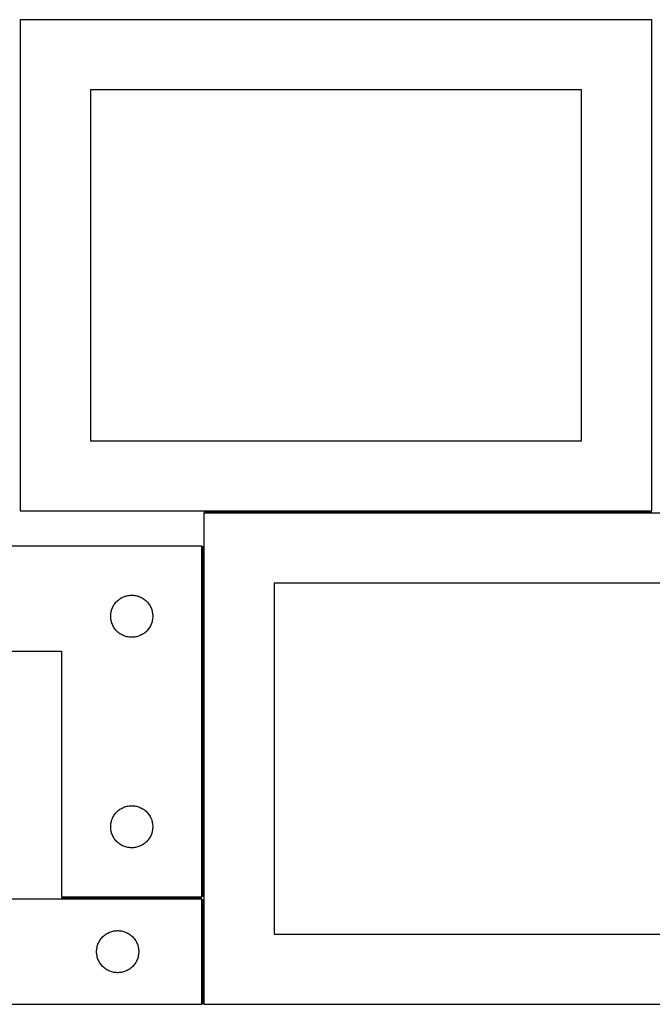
# Model space of a CAD drawing. Header units: millimetres. Extents: x 7 to 1490, y 7 to 2979.
# Tile 8 of 21: x 458 to 908, y 1361 to 2063. Entities that reach past the tile are written whole.
import ezdxf

# ---------------------------------------------------------------- set-up
doc = ezdxf.new("R2010")
doc.units = ezdxf.units.MM
doc.layers.add('COMMON', color=5, linetype='CONTINUOUS', true_color=0x0000ff)
doc.layers.add('CUT', color=7, linetype='CONTINUOUS', true_color=0x000000)

msp = doc.modelspace()

# ---------------------------------------------------------------- linework, layer by layer
at = {"layer": 'COMMON'}
for p, q in [((908.000012, 1711.75003), (588.947497, 1711.75003)), ((588.197496, 1687.50003), (588.197496, 1437.50003)), ((587.447496, 1436.75003), (487.447496, 1436.75003)), ((588.197496, 1436.000024), (588.197496, 1361.000024))]:
    msp.add_line(p, q, dxfattribs=at)
at = {"layer": 'CUT'}
for p, q in [((908.000012, 2062.50003), (458.000012, 2062.50003)), ((458.000012, 2062.50003), (458.000012, 1712.50003)), ((908.000012, 1712.50003), (908.000012, 2062.50003)), ((858.000012, 2012.50003), (508.000012, 2012.50003)), ((508.000012, 2012.50003), (508.000012, 1762.50003)), ((858.000012, 1762.50003), (858.000012, 2012.50003)), ((508.000012, 1762.50003), (858.000012, 1762.50003)), ((458.000012, 1712.50003), (908.000012, 1712.50003)), ((1038.947497, 1711.000024), (588.947497, 1711.000024)), ((588.947497, 1711.000024), (588.947497, 1361.000024)), ((587.447496, 1687.50003), (287.447496, 1687.50003)), ((587.447496, 1437.50003), (587.447496, 1687.50003)), ((988.947497, 1661.000024), (638.947497, 1661.000024)), ((638.947497, 1661.000024), (638.947497, 1411.000024)), ((527.258396, 1648.50831), (527.838598, 1649.018237)), ((527.838598, 1649.018237), (528.444282, 1649.497619)), ((528.444282, 1649.497619), (529.07384, 1649.945185)), ((529.07384, 1649.945185), (529.725604, 1650.359749)), ((529.725604, 1650.359749), (530.397845, 1650.740212)), ((530.397845, 1650.740212), (531.08878, 1651.085564)), ((531.08878, 1651.085564), (531.796578, 1651.39489)), ((531.796578, 1651.39489), (532.51936, 1651.667368)), ((532.51936, 1651.667368), (533.255211, 1651.902278)), ((533.255211, 1651.902278), (534.00218, 1652.098996)), ((534.00218, 1652.098996), (534.758285, 1652.256999)), ((534.758285, 1652.256999), (535.521521, 1652.37587)), ((535.521521, 1652.37587), (536.289864, 1652.455293)), ((536.289864, 1652.455293), (537.061277, 1652.495057)), ((537.061277, 1652.495057), (537.833715, 1652.495057)), ((537.833715, 1652.495057), (538.605128, 1652.455293)), ((538.605128, 1652.455293), (539.373471, 1652.37587)), ((539.373471, 1652.37587), (540.136707, 1652.256999)), ((540.136707, 1652.256999), (540.892812, 1652.098996)), ((540.892812, 1652.098996), (541.639781, 1651.902278)), ((541.639781, 1651.902278), (542.375632, 1651.667368)), ((542.375632, 1651.667368), (543.098414, 1651.39489)), ((543.098414, 1651.39489), (543.806212, 1651.085564)), ((543.806212, 1651.085564), (544.497147, 1650.740212)), ((544.497147, 1650.740212), (545.169388, 1650.359749)), ((545.169388, 1650.359749), (545.821152, 1649.945185)), ((545.821152, 1649.945185), (546.45071, 1649.497619)), ((546.45071, 1649.497619), (547.056394, 1649.018237)), ((547.056394, 1649.018237), (547.636596, 1648.50831)), ((522.94208, 1641.320097), (523.157965, 1642.061752)), ((523.157965, 1642.061752), (523.411744, 1642.791311)), ((523.411744, 1642.791311), (523.702742, 1643.506839)), ((523.702742, 1643.506839), (524.03019, 1644.206437)), ((524.03019, 1644.206437), (524.393217, 1644.888251)), ((524.393217, 1644.888251), (524.790863, 1645.550473)), ((524.790863, 1645.550473), (525.222071, 1646.191346)), ((525.222071, 1646.191346), (525.685699, 1646.809172)), ((525.685699, 1646.809172), (526.180517, 1647.402312)), ((526.180517, 1647.402312), (526.705213, 1647.969192)), ((526.705213, 1647.969192), (527.258396, 1648.50831)), ((547.636596, 1648.50831), (548.189779, 1647.969192)), ((548.189779, 1647.969192), (548.714475, 1647.402312)), ((548.714475, 1647.402312), (549.209293, 1646.809172)), ((549.209293, 1646.809172), (549.672921, 1646.191346)), ((549.672921, 1646.191346), (550.104129, 1645.550473)), ((550.104129, 1645.550473), (550.501775, 1644.888251)), ((550.501775, 1644.888251), (550.864802, 1644.206437)), ((550.864802, 1644.206437), (551.19225, 1643.506839)), ((551.19225, 1643.506839), (551.483248, 1642.791311)), ((551.483248, 1642.791311), (551.737027, 1642.061752)), ((551.737027, 1642.061752), (551.952912, 1641.320097)), ((522.447496, 1637.50003), (522.467385, 1638.272211)), ((522.467385, 1636.727849), (522.447496, 1637.50003)), ((522.467385, 1638.272211), (522.526998, 1639.042345)), ((522.526998, 1635.957715), (522.467385, 1636.727849)), ((522.526998, 1639.042345), (522.626178, 1639.808389)), ((522.626178, 1635.191671), (522.526998, 1635.957715)), ((522.626178, 1639.808389), (522.764661, 1640.568311)), ((522.764661, 1634.431749), (522.626178, 1635.191671)), ((522.764661, 1640.568311), (522.94208, 1641.320097)), ((551.952912, 1641.320097), (552.130331, 1640.568311)), ((552.130331, 1640.568311), (552.268814, 1639.808389)), ((552.268814, 1635.191671), (552.130331, 1634.431749)), ((552.268814, 1639.808389), (552.367994, 1639.042345)), ((552.367994, 1635.957715), (552.268814, 1635.191671)), ((552.367994, 1639.042345), (552.427607, 1638.272211)), ((552.427607, 1636.727849), (552.367994, 1635.957715)), ((552.427607, 1638.272211), (552.447496, 1637.50003)), ((552.447496, 1637.50003), (552.427607, 1636.727849)), ((522.94208, 1633.679963), (522.764661, 1634.431749)), ((523.157965, 1632.938308), (522.94208, 1633.679963)), ((523.411744, 1632.208749), (523.157965, 1632.938308)), ((523.702742, 1631.493221), (523.411744, 1632.208749)), ((524.03019, 1630.793623), (523.702742, 1631.493221)), ((524.393217, 1630.111809), (524.03019, 1630.793623)), ((524.790863, 1629.449587), (524.393217, 1630.111809)), ((525.222071, 1628.808714), (524.790863, 1629.449587)), ((525.685699, 1628.190888), (525.222071, 1628.808714)), ((526.180517, 1627.597748), (525.685699, 1628.190888)), ((526.705213, 1627.030868), (526.180517, 1627.597748)), ((548.714475, 1627.597748), (548.189779, 1627.030868)), ((549.209293, 1628.190888), (548.714475, 1627.597748)), ((549.672921, 1628.808714), (549.209293, 1628.190888)), ((550.104129, 1629.449587), (549.672921, 1628.808714)), ((550.501775, 1630.111809), (550.104129, 1629.449587)), ((550.864802, 1630.793623), (550.501775, 1630.111809)), ((551.19225, 1631.493221), (550.864802, 1630.793623)), ((551.483248, 1632.208749), (551.19225, 1631.493221)), ((551.737027, 1632.938308), (551.483248, 1632.208749)), ((551.952912, 1633.679963), (551.737027, 1632.938308)), ((552.130331, 1634.431749), (551.952912, 1633.679963)), ((527.258396, 1626.49175), (526.705213, 1627.030868)), ((527.838598, 1625.981823), (527.258396, 1626.49175)), ((528.444282, 1625.502441), (527.838598, 1625.981823)), ((529.07384, 1625.054875), (528.444282, 1625.502441)), ((529.725604, 1624.640311), (529.07384, 1625.054875)), ((530.397845, 1624.259848), (529.725604, 1624.640311)), ((531.08878, 1623.914496), (530.397845, 1624.259848)), ((531.796578, 1623.60517), (531.08878, 1623.914496)), ((532.51936, 1623.332692), (531.796578, 1623.60517)), ((533.255211, 1623.097782), (532.51936, 1623.332692)), ((534.00218, 1622.901064), (533.255211, 1623.097782)), ((534.758285, 1622.743061), (534.00218, 1622.901064)), ((535.521521, 1622.62419), (534.758285, 1622.743061)), ((536.289864, 1622.544767), (535.521521, 1622.62419)), ((537.061277, 1622.505003), (536.289864, 1622.544767)), ((537.833715, 1622.505003), (537.061277, 1622.505003)), ((538.605128, 1622.544767), (537.833715, 1622.505003)), ((539.373471, 1622.62419), (538.605128, 1622.544767)), ((540.136707, 1622.743061), (539.373471, 1622.62419)), ((540.892812, 1622.901064), (540.136707, 1622.743061)), ((541.639781, 1623.097782), (540.892812, 1622.901064)), ((542.375632, 1623.332692), (541.639781, 1623.097782)), ((543.098414, 1623.60517), (542.375632, 1623.332692)), ((543.806212, 1623.914496), (543.098414, 1623.60517)), ((544.497147, 1624.259848), (543.806212, 1623.914496)), ((545.169388, 1624.640311), (544.497147, 1624.259848)), ((545.821152, 1625.054875), (545.169388, 1624.640311)), ((546.45071, 1625.502441), (545.821152, 1625.054875)), ((547.056394, 1625.981823), (546.45071, 1625.502441)), ((547.636596, 1626.49175), (547.056394, 1625.981823)), ((548.189779, 1627.030868), (547.636596, 1626.49175)), ((287.447496, 1612.50003), (487.447496, 1612.50003)), ((487.447496, 1612.50003), (487.447496, 1437.50003)), ((531.08878, 1501.085564), (531.796578, 1501.39489)), ((531.796578, 1501.39489), (532.51936, 1501.667368)), ((532.51936, 1501.667368), (533.255211, 1501.902278)), ((533.255211, 1501.902278), (534.00218, 1502.098996)), ((534.00218, 1502.098996), (534.758285, 1502.256999)), ((534.758285, 1502.256999), (535.521521, 1502.37587)), ((535.521521, 1502.37587), (536.289864, 1502.455293)), ((536.289864, 1502.455293), (537.061277, 1502.495057)), ((537.061277, 1502.495057), (537.833715, 1502.495057)), ((537.833715, 1502.495057), (538.605128, 1502.455293)), ((538.605128, 1502.455293), (539.373471, 1502.37587)), ((539.373471, 1502.37587), (540.136707, 1502.256999)), ((540.136707, 1502.256999), (540.892812, 1502.098996)), ((540.892812, 1502.098996), (541.639781, 1501.902278)), ((541.639781, 1501.902278), (542.375632, 1501.667368)), ((542.375632, 1501.667368), (543.098414, 1501.39489)), ((543.098414, 1501.39489), (543.806212, 1501.085564)), ((523.702742, 1493.506839), (524.03019, 1494.206437)), ((524.03019, 1494.206437), (524.393217, 1494.888251)), ((524.393217, 1494.888251), (524.790863, 1495.550473)), ((524.790863, 1495.550473), (525.222071, 1496.191346)), ((525.222071, 1496.191346), (525.685699, 1496.809172)), ((525.685699, 1496.809172), (526.180517, 1497.402312)), ((526.180517, 1497.402312), (526.705213, 1497.969192)), ((526.705213, 1497.969192), (527.258396, 1498.50831)), ((527.258396, 1498.50831), (527.838598, 1499.018237)), ((527.838598, 1499.018237), (528.444282, 1499.497619)), ((528.444282, 1499.497619), (529.07384, 1499.945185)), ((529.07384, 1499.945185), (529.725604, 1500.359749)), ((529.725604, 1500.359749), (530.397845, 1500.740212)), ((530.397845, 1500.740212), (531.08878, 1501.085564)), ((543.806212, 1501.085564), (544.497147, 1500.740212)), ((544.497147, 1500.740212), (545.169388, 1500.359749)), ((545.169388, 1500.359749), (545.821152, 1499.945185)), ((545.821152, 1499.945185), (546.45071, 1499.497619)), ((546.45071, 1499.497619), (547.056394, 1499.018237)), ((547.056394, 1499.018237), (547.636596, 1498.50831)), ((547.636596, 1498.50831), (548.189779, 1497.969192)), ((548.189779, 1497.969192), (548.714475, 1497.402312)), ((548.714475, 1497.402312), (549.209293, 1496.809172)), ((549.209293, 1496.809172), (549.672921, 1496.191346)), ((549.672921, 1496.191346), (550.104129, 1495.550473)), ((550.104129, 1495.550473), (550.501775, 1494.888251)), ((550.501775, 1494.888251), (550.864802, 1494.206437)), ((550.864802, 1494.206437), (551.19225, 1493.506839)), ((522.447496, 1487.50003), (522.467385, 1488.272211)), ((522.467385, 1486.727849), (522.447496, 1487.50003)), ((522.467385, 1488.272211), (522.526998, 1489.042345)), ((522.526998, 1489.042345), (522.626178, 1489.808389)), ((522.626178, 1489.808389), (522.764661, 1490.568311)), ((522.764661, 1490.568311), (522.94208, 1491.320097)), ((522.94208, 1491.320097), (523.157965, 1492.061752)), ((523.157965, 1492.061752), (523.411744, 1492.791311)), ((523.411744, 1492.791311), (523.702742, 1493.506839)), ((551.19225, 1493.506839), (551.483248, 1492.791311)), ((551.483248, 1492.791311), (551.737027, 1492.061752)), ((551.737027, 1492.061752), (551.952912, 1491.320097)), ((551.952912, 1491.320097), (552.130331, 1490.568311)), ((552.130331, 1490.568311), (552.268814, 1489.808389)), ((552.268814, 1489.808389), (552.367994, 1489.042345)), ((552.367994, 1489.042345), (552.427607, 1488.272211)), ((552.427607, 1488.272211), (552.447496, 1487.50003)), ((552.447496, 1487.50003), (552.427607, 1486.727849)), ((522.526998, 1485.957715), (522.467385, 1486.727849)), ((522.626178, 1485.191671), (522.526998, 1485.957715)), ((522.764661, 1484.431749), (522.626178, 1485.191671)), ((522.94208, 1483.679963), (522.764661, 1484.431749)), ((523.157965, 1482.938308), (522.94208, 1483.679963)), ((523.411744, 1482.208749), (523.157965, 1482.938308)), ((523.702742, 1481.493221), (523.411744, 1482.208749)), ((524.03019, 1480.793623), (523.702742, 1481.493221)), ((524.393217, 1480.111809), (524.03019, 1480.793623)), ((550.864802, 1480.793623), (550.501775, 1480.111809)), ((551.19225, 1481.493221), (550.864802, 1480.793623)), ((551.483248, 1482.208749), (551.19225, 1481.493221)), ((551.737027, 1482.938308), (551.483248, 1482.208749)), ((551.952912, 1483.679963), (551.737027, 1482.938308)), ((552.130331, 1484.431749), (551.952912, 1483.679963)), ((552.268814, 1485.191671), (552.130331, 1484.431749)), ((552.367994, 1485.957715), (552.268814, 1485.191671)), ((552.427607, 1486.727849), (552.367994, 1485.957715)), ((524.790863, 1479.449587), (524.393217, 1480.111809)), ((525.222071, 1478.808714), (524.790863, 1479.449587)), ((525.685699, 1478.190888), (525.222071, 1478.808714)), ((526.180517, 1477.597748), (525.685699, 1478.190888)), ((526.705213, 1477.030868), (526.180517, 1477.597748)), ((527.258396, 1476.49175), (526.705213, 1477.030868)), ((527.838598, 1475.981823), (527.258396, 1476.49175)), ((528.444282, 1475.502441), (527.838598, 1475.981823)), ((529.07384, 1475.054875), (528.444282, 1475.502441)), ((529.725604, 1474.640311), (529.07384, 1475.054875)), ((530.397845, 1474.259848), (529.725604, 1474.640311)), ((531.08878, 1473.914496), (530.397845, 1474.259848)), ((531.796578, 1473.60517), (531.08878, 1473.914496)), ((532.51936, 1473.332692), (531.796578, 1473.60517)), ((533.255211, 1473.097782), (532.51936, 1473.332692)), ((542.375632, 1473.332692), (541.639781, 1473.097782)), ((543.098414, 1473.60517), (542.375632, 1473.332692)), ((543.806212, 1473.914496), (543.098414, 1473.60517)), ((544.497147, 1474.259848), (543.806212, 1473.914496)), ((545.169388, 1474.640311), (544.497147, 1474.259848)), ((545.821152, 1475.054875), (545.169388, 1474.640311)), ((546.45071, 1475.502441), (545.821152, 1475.054875)), ((547.056394, 1475.981823), (546.45071, 1475.502441)), ((547.636596, 1476.49175), (547.056394, 1475.981823)), ((548.189779, 1477.030868), (547.636596, 1476.49175)), ((548.714475, 1477.597748), (548.189779, 1477.030868)), ((549.209293, 1478.190888), (548.714475, 1477.597748)), ((549.672921, 1478.808714), (549.209293, 1478.190888)), ((550.104129, 1479.449587), (549.672921, 1478.808714)), ((550.501775, 1480.111809), (550.104129, 1479.449587)), ((534.00218, 1472.901064), (533.255211, 1473.097782)), ((534.758285, 1472.743061), (534.00218, 1472.901064)), ((535.521521, 1472.62419), (534.758285, 1472.743061)), ((536.289864, 1472.544767), (535.521521, 1472.62419)), ((537.061277, 1472.505003), (536.289864, 1472.544767)), ((537.833715, 1472.505003), (537.061277, 1472.505003)), ((538.605128, 1472.544767), (537.833715, 1472.505003)), ((539.373471, 1472.62419), (538.605128, 1472.544767)), ((540.136707, 1472.743061), (539.373471, 1472.62419)), ((540.892812, 1472.901064), (540.136707, 1472.743061)), ((541.639781, 1473.097782), (540.892812, 1472.901064)), ((587.447496, 1436.000024), (387.447496, 1436.000024)), ((487.447496, 1437.50003), (587.447496, 1437.50003)), ((587.447496, 1361.000024), (587.447496, 1436.000024)), ((517.258396, 1409.508304), (517.838598, 1410.018231)), ((517.838598, 1410.018231), (518.444282, 1410.497613)), ((518.444282, 1410.497613), (519.07384, 1410.945179)), ((519.07384, 1410.945179), (519.725604, 1411.359743)), ((519.725604, 1411.359743), (520.397845, 1411.740206)), ((520.397845, 1411.740206), (521.08878, 1412.085558)), ((521.08878, 1412.085558), (521.796578, 1412.394884)), ((521.796578, 1412.394884), (522.51936, 1412.667362)), ((522.51936, 1412.667362), (523.255211, 1412.902272)), ((523.255211, 1412.902272), (524.00218, 1413.09899)), ((524.00218, 1413.09899), (524.758285, 1413.256993)), ((524.758285, 1413.256993), (525.521521, 1413.375864)), ((525.521521, 1413.375864), (526.289864, 1413.455287)), ((526.289864, 1413.455287), (527.061277, 1413.495051)), ((527.061277, 1413.495051), (527.833715, 1413.495051)), ((527.833715, 1413.495051), (528.605128, 1413.455287)), ((528.605128, 1413.455287), (529.373471, 1413.375864)), ((529.373471, 1413.375864), (530.136707, 1413.256993)), ((530.136707, 1413.256993), (530.892812, 1413.09899)), ((530.892812, 1413.09899), (531.639781, 1412.902272)), ((531.639781, 1412.902272), (532.375632, 1412.667362)), ((532.375632, 1412.667362), (533.098414, 1412.394884)), ((533.098414, 1412.394884), (533.806212, 1412.085558)), ((533.806212, 1412.085558), (534.497147, 1411.740206)), ((534.497147, 1411.740206), (535.169388, 1411.359743)), ((535.169388, 1411.359743), (535.821152, 1410.945179)), ((535.821152, 1410.945179), (536.45071, 1410.497613)), ((536.45071, 1410.497613), (537.056394, 1410.018231)), ((537.056394, 1410.018231), (537.636596, 1409.508304)), ((638.947497, 1411.000024), (988.947497, 1411.000024)), ((512.94208, 1402.320091), (513.157965, 1403.061746)), ((513.157965, 1403.061746), (513.411744, 1403.791305)), ((513.411744, 1403.791305), (513.702742, 1404.506833)), ((513.702742, 1404.506833), (514.03019, 1405.206431)), ((514.03019, 1405.206431), (514.393217, 1405.888245)), ((514.393217, 1405.888245), (514.790863, 1406.550467)), ((514.790863, 1406.550467), (515.222071, 1407.19134)), ((515.222071, 1407.19134), (515.685699, 1407.809166)), ((515.685699, 1407.809166), (516.180517, 1408.402306)), ((516.180517, 1408.402306), (516.705213, 1408.969186)), ((516.705213, 1408.969186), (517.258396, 1409.508304)), ((537.636596, 1409.508304), (538.189779, 1408.969186)), ((538.189779, 1408.969186), (538.714475, 1408.402306)), ((538.714475, 1408.402306), (539.209293, 1407.809166)), ((539.209293, 1407.809166), (539.672921, 1407.19134)), ((539.672921, 1407.19134), (540.104129, 1406.550467)), ((540.104129, 1406.550467), (540.501775, 1405.888245)), ((540.501775, 1405.888245), (540.864802, 1405.206431)), ((540.864802, 1405.206431), (541.19225, 1404.506833)), ((541.19225, 1404.506833), (541.483248, 1403.791305)), ((541.483248, 1403.791305), (541.737027, 1403.061746)), ((541.737027, 1403.061746), (541.952912, 1402.320091)), ((512.447496, 1398.500024), (512.467385, 1399.272205)), ((512.467385, 1397.727843), (512.447496, 1398.500024)), ((512.467385, 1399.272205), (512.526998, 1400.042339)), ((512.526998, 1396.957709), (512.467385, 1397.727843)), ((512.526998, 1400.042339), (512.626178, 1400.808383)), ((512.626178, 1396.191665), (512.526998, 1396.957709)), ((512.626178, 1400.808383), (512.764661, 1401.568305)), ((512.764661, 1395.431743), (512.626178, 1396.191665)), ((512.764661, 1401.568305), (512.94208, 1402.320091)), ((541.952912, 1402.320091), (542.130331, 1401.568305)), ((542.130331, 1401.568305), (542.268814, 1400.808383)), ((542.268814, 1396.191665), (542.130331, 1395.431743)), ((542.268814, 1400.808383), (542.367994, 1400.042339)), ((542.367994, 1396.957709), (542.268814, 1396.191665)), ((542.367994, 1400.042339), (542.427607, 1399.272205)), ((542.427607, 1397.727843), (542.367994, 1396.957709)), ((542.427607, 1399.272205), (542.447496, 1398.500024)), ((542.447496, 1398.500024), (542.427607, 1397.727843)), ((512.94208, 1394.679957), (512.764661, 1395.431743)), ((513.157965, 1393.938302), (512.94208, 1394.679957)), ((513.411744, 1393.208743), (513.157965, 1393.938302)), ((513.702742, 1392.493215), (513.411744, 1393.208743)), ((514.03019, 1391.793617), (513.702742, 1392.493215)), ((514.393217, 1391.111803), (514.03019, 1391.793617)), ((514.790863, 1390.449581), (514.393217, 1391.111803)), ((515.222071, 1389.808708), (514.790863, 1390.449581)), ((515.685699, 1389.190882), (515.222071, 1389.808708)), ((516.180517, 1388.597742), (515.685699, 1389.190882)), ((539.209293, 1389.190882), (538.714475, 1388.597742)), ((539.672921, 1389.808708), (539.209293, 1389.190882)), ((540.104129, 1390.449581), (539.672921, 1389.808708)), ((540.501775, 1391.111803), (540.104129, 1390.449581)), ((540.864802, 1391.793617), (540.501775, 1391.111803)), ((541.19225, 1392.493215), (540.864802, 1391.793617)), ((541.483248, 1393.208743), (541.19225, 1392.493215)), ((541.737027, 1393.938302), (541.483248, 1393.208743)), ((541.952912, 1394.679957), (541.737027, 1393.938302)), ((542.130331, 1395.431743), (541.952912, 1394.679957)), ((516.705213, 1388.030862), (516.180517, 1388.597742)), ((517.258396, 1387.491744), (516.705213, 1388.030862)), ((517.838598, 1386.981817), (517.258396, 1387.491744)), ((518.444282, 1386.502435), (517.838598, 1386.981817)), ((519.07384, 1386.054869), (518.444282, 1386.502435)), ((519.725604, 1385.640305), (519.07384, 1386.054869)), ((520.397845, 1385.259842), (519.725604, 1385.640305)), ((521.08878, 1384.91449), (520.397845, 1385.259842)), ((521.796578, 1384.605164), (521.08878, 1384.91449)), ((522.51936, 1384.332686), (521.796578, 1384.605164)), ((523.255211, 1384.097776), (522.51936, 1384.332686)), ((524.00218, 1383.901058), (523.255211, 1384.097776)), ((524.758285, 1383.743055), (524.00218, 1383.901058)), ((525.521521, 1383.624184), (524.758285, 1383.743055)), ((526.289864, 1383.544761), (525.521521, 1383.624184)), ((527.061277, 1383.504997), (526.289864, 1383.544761)), ((527.833715, 1383.504997), (527.061277, 1383.504997)), ((528.605128, 1383.544761), (527.833715, 1383.504997)), ((529.373471, 1383.624184), (528.605128, 1383.544761)), ((530.136707, 1383.743055), (529.373471, 1383.624184)), ((530.892812, 1383.901058), (530.136707, 1383.743055)), ((531.639781, 1384.097776), (530.892812, 1383.901058)), ((532.375632, 1384.332686), (531.639781, 1384.097776)), ((533.098414, 1384.605164), (532.375632, 1384.332686)), ((533.806212, 1384.91449), (533.098414, 1384.605164)), ((534.497147, 1385.259842), (533.806212, 1384.91449)), ((535.169388, 1385.640305), (534.497147, 1385.259842)), ((535.821152, 1386.054869), (535.169388, 1385.640305)), ((536.45071, 1386.502435), (535.821152, 1386.054869)), ((537.056394, 1386.981817), (536.45071, 1386.502435)), ((537.636596, 1387.491744), (537.056394, 1386.981817)), ((538.189779, 1388.030862), (537.636596, 1387.491744)), ((538.714475, 1388.597742), (538.189779, 1388.030862)), ((287.447496, 1361.000024), (587.447496, 1361.000024)), ((588.947497, 1361.000024), (1038.947497, 1361.000024))]:
    msp.add_line(p, q, dxfattribs=at)

doc.saveas('drawing.dxf')
